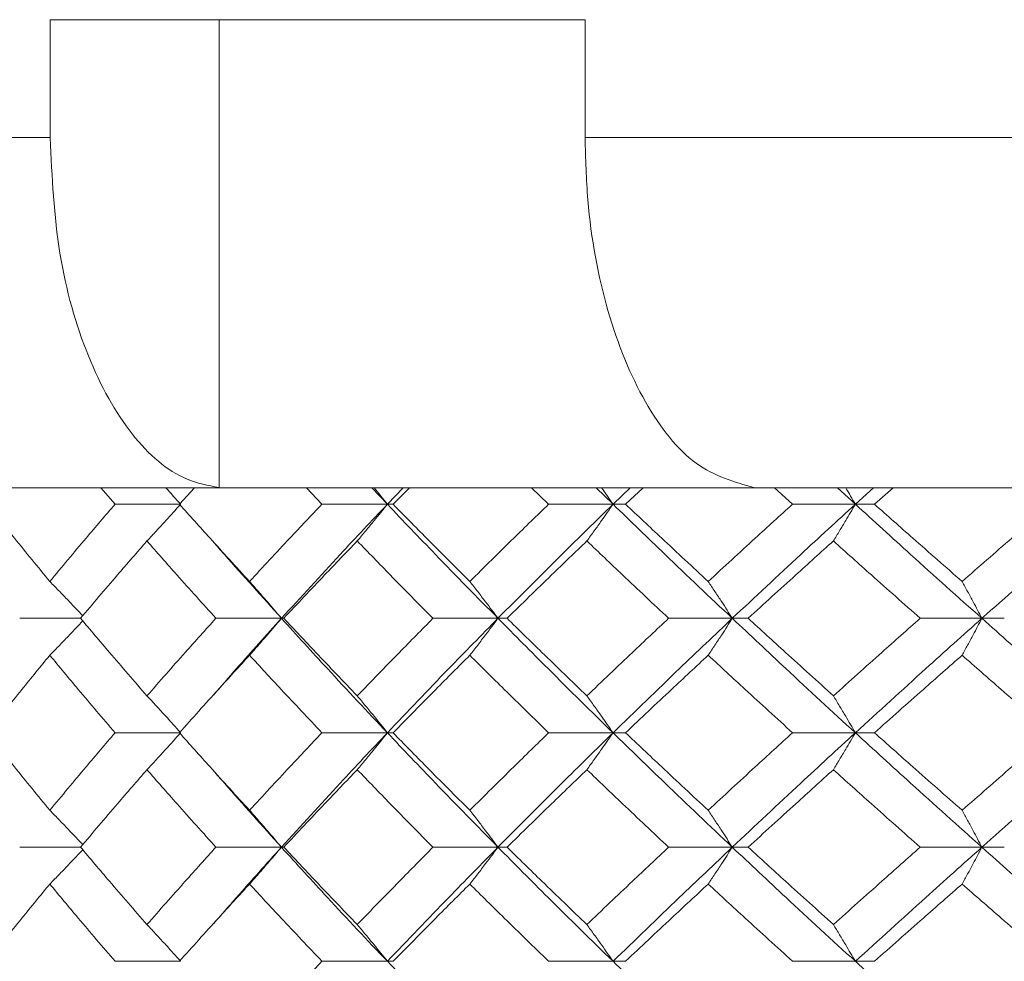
# Model space of a CAD drawing. Header units: inches. Extents: x -3.7 to 22.7, y -9.6 to 17.3.
# Tile 47 of 130: x -1.748 to -1.222, y 0.064 to 0.567. Entities that reach past the tile are written whole.
import ezdxf

# ---------------------------------------------------------------- set-up
doc = ezdxf.new("R2010")
doc.units = ezdxf.units.IN
doc.header["$MEASUREMENT"] = 0

msp = doc.modelspace()

# ---------------------------------------------------------------- linework, layer by layer
at = {"color": 7, "linetype": 'Continuous', "lineweight": 15}
for p, q in [((-1.44557, 0.56728), (-1.73136, 0.56728)), ((-1.73136, 0.56728), (-1.73136, 0.50428)), ((-1.64112, 0.56728), (-1.64112, 0.31742)), ((-1.44557, 0.56728), (-1.44557, 0.50428)), ((-2.55369, 0.50428), (-1.73136, 0.50428)), ((-1.44557, 0.50428), (0.19911, 0.50428)), ((-1.63735, 0.31728), (-2.36595, 0.31728)), ((-1.69667, 0.30846), (-1.7042, 0.31728)), ((-1.66224, 0.30846), (-1.65428, 0.31728)), ((-1.64112, 0.31742), (-1.63735, 0.31728)), ((-1.63735, 0.31728), (-1.35184, 0.31728)), ((-1.58612, 0.30846), (-1.59447, 0.31728)), ((-1.55119, 0.30846), (-1.55949, 0.31728)), ((-1.55119, 0.30846), (-1.54268, 0.31728)), ((-1.54815, 0.30846), (-1.53941, 0.31728)), ((-1.46502, 0.30846), (-1.4741, 0.31728)), ((-1.4306, 0.30846), (-1.43961, 0.31728)), ((-1.4306, 0.30846), (-1.42141, 0.31728)), ((-1.42392, 0.30846), (-1.41451, 0.31728)), ((-1.35184, 0.31728), (-1.35534, 0.31742)), ((0.10538, 0.31728), (-1.35184, 0.31728)), ((-1.33469, 0.30846), (-1.3444, 0.31728)), ((-1.30116, 0.30846), (-1.31078, 0.31728)), ((-1.30116, 0.30846), (-1.2914, 0.31728)), ((-1.29092, 0.30846), (-1.28093, 0.31728)), ((-1.66162, 0.30846), (-1.69667, 0.30846)), ((-1.55119, 0.30846), (-1.58612, 0.30846)), ((-1.55119, 0.30846), (-1.54815, 0.30846)), ((-1.4306, 0.30846), (-1.46502, 0.30846)), ((-1.4306, 0.30846), (-1.42392, 0.30846)), ((-1.30116, 0.30846), (-1.33469, 0.30846)), ((-1.30116, 0.30846), (-1.29092, 0.30846)), ((-1.7151, 0.24751), (-1.74761, 0.24751)), ((-1.60776, 0.24751), (-1.64279, 0.24751)), ((-1.60776, 0.24751), (-1.60654, 0.24751)), ((-1.49209, 0.24751), (-1.52681, 0.24751)), ((-1.49209, 0.24751), (-1.48722, 0.24751)), ((-1.3669, 0.24751), (-1.40092, 0.24751)), ((-1.3669, 0.24751), (-1.35843, 0.24751)), ((-1.23357, 0.24751), (-1.26652, 0.24751)), ((-1.23357, 0.24751), (-1.22159, 0.24751)), ((-1.6444, 0.20628), (-1.64443, 0.20628)), ((-1.66162, 0.18638), (-1.69667, 0.18638)), ((-1.55119, 0.18638), (-1.58612, 0.18638)), ((-1.55119, 0.18638), (-1.54815, 0.18638)), ((-1.4306, 0.18638), (-1.46502, 0.18638)), ((-1.4306, 0.18638), (-1.42392, 0.18638)), ((-1.30116, 0.18638), (-1.33469, 0.18638)), ((-1.30116, 0.18638), (-1.29092, 0.18638)), ((-1.7151, 0.12526), (-1.74761, 0.12526)), ((-1.60776, 0.12526), (-1.64279, 0.12526)), ((-1.60776, 0.12526), (-1.60654, 0.12526)), ((-1.49209, 0.12526), (-1.52681, 0.12526)), ((-1.49209, 0.12526), (-1.48722, 0.12526)), ((-1.3669, 0.12526), (-1.40092, 0.12526)), ((-1.3669, 0.12526), (-1.35843, 0.12526)), ((-1.23357, 0.12526), (-1.26652, 0.12526)), ((-1.23357, 0.12526), (-1.22159, 0.12526)), ((-1.6444, 0.08411), (-1.64443, 0.08411)), ((-1.66162, 0.0643), (-1.69667, 0.0643)), ((-1.55119, 0.0643), (-1.58612, 0.0643)), ((-1.55119, 0.0643), (-1.54815, 0.0643)), ((-1.4306, 0.0643), (-1.46502, 0.0643)), ((-1.4306, 0.0643), (-1.42392, 0.0643)), ((-1.30116, 0.0643), (-1.33469, 0.0643)), ((-1.30116, 0.0643), (-1.29092, 0.0643))]:
    msp.add_line(p, q, dxfattribs=at)
for points, knots in [([(-1.73136, 0.50428), (-1.73032, 0.48332), (-1.72826, 0.44139), (-1.71218, 0.3855), (-1.68848, 0.34318), (-1.66321, 0.3216), (-1.64694, 0.31852), (-1.64112, 0.31742)], [0, 0, 0, 0, 0.2190539, 0.4381235, 0.6575299, 0.8777059, 1, 1, 1, 1]), ([(-1.35534, 0.31742), (-1.36587, 0.32032), (-1.38694, 0.3261), (-1.41449, 0.36068), (-1.43478, 0.40998), (-1.4444, 0.46102), (-1.44527, 0.49313), (-1.44557, 0.50428)], [0, 0, 0, 0, 0.221192, 0.442436, 0.66314, 0.882991, 1, 1, 1, 1]), ([(-1.6696, 0.31728), (-1.66957, 0.31725), (-1.66689, 0.31434), (-1.66424, 0.31139), (-1.66162, 0.30846)], [0, 0, 0, 0, 0.010766, 1, 1, 1, 1]), ([(-1.55833, 0.31728), (-1.5583, 0.31725), (-1.5559, 0.31434), (-1.55354, 0.31139), (-1.55119, 0.30846)], [0, 0, 0, 0, 0.010766, 1, 1, 1, 1]), ([(-1.43681, 0.31728), (-1.43678, 0.31725), (-1.4347, 0.31434), (-1.43264, 0.31139), (-1.4306, 0.30846)], [0, 0, 0, 0, 0.010766, 1, 1, 1, 1]), ([(-1.30637, 0.31728), (-1.30635, 0.31725), (-1.3046, 0.31434), (-1.30287, 0.31139), (-1.30116, 0.30846)], [0, 0, 0, 0, 0.010766, 1, 1, 1, 1]), ([(-1.73151, 0.26719), (-1.73785, 0.27491), (-1.74916, 0.28867), (-1.76013, 0.30242), (-1.76495, 0.30846)], [0, 0, 0, 0, 0.560339, 1, 1, 1, 1]), ([(-1.73151, 0.26719), (-1.7251, 0.27491), (-1.71366, 0.28867), (-1.70186, 0.30242), (-1.69667, 0.30846)], [0, 0, 0, 0, 0.560339, 1, 1, 1, 1]), ([(-1.67961, 0.28883), (-1.67792, 0.29063), (-1.67455, 0.29424), (-1.66854, 0.30077), (-1.66425, 0.30554), (-1.66162, 0.30846)], [0, 0, 0, 0, 0.279168, 0.558336, 1, 1, 1, 1]), ([(-1.62481, 0.26719), (-1.63189, 0.27491), (-1.64451, 0.28867), (-1.65683, 0.30242), (-1.66224, 0.30846)], [0, 0, 0, 0, 0.560339, 1, 1, 1, 1]), ([(-1.62481, 0.26719), (-1.61767, 0.27491), (-1.60493, 0.28867), (-1.59186, 0.30242), (-1.58612, 0.30846)], [0, 0, 0, 0, 0.560339, 1, 1, 1, 1]), ([(-1.60776, 0.24751), (-1.59737, 0.2589), (-1.57884, 0.27924), (-1.55964, 0.29954), (-1.55119, 0.30846)], [0, 0, 0, 0, 0.560458, 1, 1, 1, 1]), ([(-1.56727, 0.28883), (-1.56576, 0.29063), (-1.56275, 0.29424), (-1.55738, 0.30077), (-1.55354, 0.30554), (-1.55119, 0.30846)], [0, 0, 0, 0, 0.279168, 0.558336, 1, 1, 1, 1]), ([(-1.49209, 0.24751), (-1.50329, 0.2589), (-1.52328, 0.27924), (-1.54267, 0.29954), (-1.55119, 0.30846)], [0, 0, 0, 0, 0.560458, 1, 1, 1, 1]), ([(-1.50714, 0.26719), (-1.51487, 0.27491), (-1.52867, 0.28867), (-1.5422, 0.30242), (-1.54815, 0.30846)], [0, 0, 0, 0, 0.560339, 1, 1, 1, 1]), ([(-1.50714, 0.26719), (-1.49935, 0.27491), (-1.48544, 0.28867), (-1.47126, 0.30242), (-1.46502, 0.30846)], [0, 0, 0, 0, 0.560339, 1, 1, 1, 1]), ([(-1.49209, 0.24751), (-1.48076, 0.2589), (-1.46055, 0.27924), (-1.43975, 0.29954), (-1.4306, 0.30846)], [0, 0, 0, 0, 0.560458, 1, 1, 1, 1]), ([(-1.44459, 0.28883), (-1.44328, 0.29063), (-1.44065, 0.29424), (-1.43598, 0.30077), (-1.43265, 0.30554), (-1.4306, 0.30846)], [0, 0, 0, 0, 0.279168, 0.558336, 1, 1, 1, 1]), ([(-1.3669, 0.24751), (-1.37894, 0.2589), (-1.40041, 0.27924), (-1.42138, 0.29954), (-1.4306, 0.30846)], [0, 0, 0, 0, 0.560458, 1, 1, 1, 1]), ([(-1.37978, 0.26719), (-1.38809, 0.27491), (-1.40292, 0.28867), (-1.41751, 0.30242), (-1.42392, 0.30846)], [0, 0, 0, 0, 0.560339, 1, 1, 1, 1]), ([(-1.37978, 0.26719), (-1.37143, 0.27491), (-1.35651, 0.28867), (-1.34136, 0.30242), (-1.33469, 0.30846)], [0, 0, 0, 0, 0.560339, 1, 1, 1, 1]), ([(-1.3669, 0.24751), (-1.35476, 0.2589), (-1.33309, 0.27924), (-1.31091, 0.29954), (-1.30116, 0.30846)], [0, 0, 0, 0, 0.560458, 1, 1, 1, 1]), ([(-1.31291, 0.28883), (-1.31181, 0.29063), (-1.3096, 0.29424), (-1.30568, 0.30077), (-1.30288, 0.30554), (-1.30116, 0.30846)], [0, 0, 0, 0, 0.2791678, 0.5583356, 1, 1, 1, 1]), ([(-1.23357, 0.24751), (-1.24631, 0.2589), (-1.26904, 0.27924), (-1.29135, 0.29954), (-1.30116, 0.30846)], [0, 0, 0, 0, 0.560458, 1, 1, 1, 1]), ([(-1.24414, 0.26719), (-1.25293, 0.27491), (-1.26861, 0.28867), (-1.28411, 0.30242), (-1.29092, 0.30846)], [0, 0, 0, 0, 0.560339, 1, 1, 1, 1]), ([(-1.24414, 0.26719), (-1.23531, 0.27491), (-1.21955, 0.28867), (-1.20359, 0.30242), (-1.19657, 0.30846)], [0, 0, 0, 0, 0.560339, 1, 1, 1, 1]), ([(-1.23357, 0.24751), (-1.22074, 0.2589), (-1.19785, 0.27924), (-1.17454, 0.29954), (-1.1643, 0.30846)], [0, 0, 0, 0, 0.5604576, 1, 1, 1, 1]), ([(-1.7151, 0.24751), (-1.70856, 0.25523), (-1.6969, 0.26901), (-1.68489, 0.28278), (-1.67961, 0.28883)], [0, 0, 0, 0, 0.5602736, 1, 1, 1, 1]), ([(-1.64279, 0.24751), (-1.64975, 0.25523), (-1.66218, 0.26901), (-1.67429, 0.28278), (-1.67961, 0.28883)], [0, 0, 0, 0, 0.560274, 1, 1, 1, 1]), ([(-1.60776, 0.24751), (-1.61803, 0.25891), (-1.63029, 0.2725), (-1.64211, 0.28608), (-1.64402, 0.28827)], [0, 0, 0, 0, 0.8382825, 1, 1, 1, 1]), ([(-1.60654, 0.24751), (-1.59929, 0.25523), (-1.58635, 0.26901), (-1.5731, 0.28278), (-1.56727, 0.28883)], [0, 0, 0, 0, 0.560274, 1, 1, 1, 1]), ([(-1.52681, 0.24751), (-1.53444, 0.25523), (-1.54806, 0.26901), (-1.5614, 0.28278), (-1.56727, 0.28883)], [0, 0, 0, 0, 0.560274, 1, 1, 1, 1]), ([(-1.48722, 0.24751), (-1.47933, 0.25523), (-1.46525, 0.26901), (-1.4509, 0.28278), (-1.44459, 0.28883)], [0, 0, 0, 0, 0.560274, 1, 1, 1, 1]), ([(-1.40092, 0.24751), (-1.40914, 0.25523), (-1.42381, 0.26901), (-1.43824, 0.28278), (-1.44459, 0.28883)], [0, 0, 0, 0, 0.560274, 1, 1, 1, 1]), ([(-1.35843, 0.24751), (-1.34999, 0.25523), (-1.33493, 0.26901), (-1.31963, 0.28278), (-1.31291, 0.28883)], [0, 0, 0, 0, 0.560274, 1, 1, 1, 1]), ([(-1.26652, 0.24751), (-1.27523, 0.25523), (-1.29079, 0.26901), (-1.30615, 0.28278), (-1.31291, 0.28883)], [0, 0, 0, 0, 0.560274, 1, 1, 1, 1]), ([(-1.73151, 0.26719), (-1.72974, 0.26539), (-1.7262, 0.26177), (-1.72033, 0.25568), (-1.71626, 0.25135), (-1.71393, 0.24887)], [0, 0, 0, 0, 0.299514, 0.599028, 1, 1, 1, 1]), ([(-1.62481, 0.26719), (-1.62321, 0.26539), (-1.62002, 0.26178), (-1.61432, 0.25523), (-1.61025, 0.25044), (-1.60776, 0.24751)], [0, 0, 0, 0, 0.2788696, 0.5577393, 1, 1, 1, 1]), ([(-1.50714, 0.26719), (-1.50573, 0.26539), (-1.50291, 0.26178), (-1.49788, 0.25523), (-1.49429, 0.25044), (-1.49209, 0.24751)], [0, 0, 0, 0, 0.27887, 0.557739, 1, 1, 1, 1]), ([(-1.37978, 0.26719), (-1.37858, 0.26539), (-1.37616, 0.26178), (-1.37186, 0.25523), (-1.36879, 0.25044), (-1.3669, 0.24751)], [0, 0, 0, 0, 0.27887, 0.557739, 1, 1, 1, 1]), ([(-1.24414, 0.26719), (-1.24315, 0.26539), (-1.24117, 0.26178), (-1.23764, 0.25523), (-1.23511, 0.25044), (-1.23357, 0.24751)], [0, 0, 0, 0, 0.2788696, 0.5577393, 1, 1, 1, 1]), ([(-1.67961, 0.2061), (-1.68632, 0.21384), (-1.69831, 0.22764), (-1.70997, 0.24144), (-1.7151, 0.24751)], [0, 0, 0, 0, 0.560136, 1, 1, 1, 1]), ([(-1.67961, 0.2061), (-1.67282, 0.21384), (-1.66071, 0.22764), (-1.64827, 0.24144), (-1.64279, 0.24751)], [0, 0, 0, 0, 0.560136, 1, 1, 1, 1]), ([(-1.64397, 0.20664), (-1.63993, 0.2113), (-1.62812, 0.22493), (-1.61583, 0.23855), (-1.60776, 0.24751)], [0, 0, 0, 0, 0.342184, 1, 1, 1, 1]), ([(-1.62481, 0.2278), (-1.62321, 0.22961), (-1.62002, 0.23322), (-1.61432, 0.23977), (-1.61025, 0.24457), (-1.60776, 0.24751)], [0, 0, 0, 0, 0.278775, 0.557551, 1, 1, 1, 1]), ([(-1.55119, 0.18638), (-1.56193, 0.1978), (-1.58109, 0.21818), (-1.59961, 0.23855), (-1.60776, 0.24751)], [0, 0, 0, 0, 0.560155, 1, 1, 1, 1]), ([(-1.56727, 0.2061), (-1.57468, 0.21384), (-1.58792, 0.22764), (-1.60085, 0.24144), (-1.60654, 0.24751)], [0, 0, 0, 0, 0.560136, 1, 1, 1, 1]), ([(-1.56727, 0.2061), (-1.55979, 0.21384), (-1.54645, 0.22764), (-1.53281, 0.24144), (-1.52681, 0.24751)], [0, 0, 0, 0, 0.560136, 1, 1, 1, 1]), ([(-1.55119, 0.18638), (-1.54032, 0.1978), (-1.52092, 0.21818), (-1.5009, 0.23855), (-1.49209, 0.24751)], [0, 0, 0, 0, 0.560155, 1, 1, 1, 1]), ([(-1.50714, 0.2278), (-1.50573, 0.22961), (-1.50291, 0.23322), (-1.49788, 0.23977), (-1.49429, 0.24457), (-1.49209, 0.24751)], [0, 0, 0, 0, 0.278775, 0.557551, 1, 1, 1, 1]), ([(-1.4306, 0.18638), (-1.44223, 0.1978), (-1.463, 0.21818), (-1.4832, 0.23855), (-1.49209, 0.24751)], [0, 0, 0, 0, 0.560155, 1, 1, 1, 1]), ([(-1.44459, 0.2061), (-1.45262, 0.21384), (-1.46695, 0.22764), (-1.48103, 0.24144), (-1.48722, 0.24751)], [0, 0, 0, 0, 0.560136, 1, 1, 1, 1]), ([(-1.44459, 0.2061), (-1.4365, 0.21384), (-1.42207, 0.22764), (-1.40738, 0.24144), (-1.40092, 0.24751)], [0, 0, 0, 0, 0.560136, 1, 1, 1, 1]), ([(-1.4306, 0.18638), (-1.41885, 0.1978), (-1.39788, 0.21818), (-1.37636, 0.23855), (-1.3669, 0.24751)], [0, 0, 0, 0, 0.5601553, 1, 1, 1, 1]), ([(-1.37978, 0.2278), (-1.37858, 0.22961), (-1.37616, 0.23322), (-1.37186, 0.23977), (-1.36879, 0.24457), (-1.3669, 0.24751)], [0, 0, 0, 0, 0.2787754, 0.5575509, 1, 1, 1, 1]), ([(-1.30116, 0.18638), (-1.31357, 0.1978), (-1.33571, 0.21818), (-1.35737, 0.23855), (-1.3669, 0.24751)], [0, 0, 0, 0, 0.560155, 1, 1, 1, 1]), ([(-1.31291, 0.2061), (-1.32147, 0.21384), (-1.33675, 0.22764), (-1.35181, 0.24144), (-1.35843, 0.24751)], [0, 0, 0, 0, 0.560136, 1, 1, 1, 1]), ([(-1.31291, 0.2061), (-1.3043, 0.21384), (-1.28894, 0.22764), (-1.27337, 0.24144), (-1.26652, 0.24751)], [0, 0, 0, 0, 0.560136, 1, 1, 1, 1]), ([(-1.30116, 0.18638), (-1.28866, 0.1978), (-1.26635, 0.21818), (-1.24358, 0.23855), (-1.23357, 0.24751)], [0, 0, 0, 0, 0.560155, 1, 1, 1, 1]), ([(-1.24414, 0.2278), (-1.24315, 0.22961), (-1.24117, 0.23322), (-1.23764, 0.23977), (-1.23511, 0.24457), (-1.23357, 0.24751)], [0, 0, 0, 0, 0.278775, 0.557551, 1, 1, 1, 1]), ([(-1.1643, 0.18638), (-1.17733, 0.1978), (-1.20061, 0.21818), (-1.2235, 0.23855), (-1.23357, 0.24751)], [0, 0, 0, 0, 0.560155, 1, 1, 1, 1]), ([(-1.73151, 0.2278), (-1.72974, 0.22961), (-1.72621, 0.23322), (-1.72034, 0.23932), (-1.71626, 0.24365), (-1.71393, 0.24613)], [0, 0, 0, 0, 0.299439, 0.598878, 1, 1, 1, 1]), ([(-1.76495, 0.18638), (-1.75881, 0.19412), (-1.74783, 0.20792), (-1.7365, 0.22173), (-1.73151, 0.2278)], [0, 0, 0, 0, 0.560071, 1, 1, 1, 1]), ([(-1.69667, 0.18638), (-1.70327, 0.19412), (-1.71504, 0.20792), (-1.72648, 0.22173), (-1.73151, 0.2278)], [0, 0, 0, 0, 0.560071, 1, 1, 1, 1]), ([(-1.66224, 0.18638), (-1.65534, 0.19412), (-1.64302, 0.20792), (-1.63038, 0.22173), (-1.62481, 0.2278)], [0, 0, 0, 0, 0.560071, 1, 1, 1, 1]), ([(-1.58612, 0.18638), (-1.59343, 0.19412), (-1.60647, 0.20792), (-1.61921, 0.22173), (-1.62481, 0.2278)], [0, 0, 0, 0, 0.560071, 1, 1, 1, 1]), ([(-1.54815, 0.18638), (-1.54057, 0.19412), (-1.52704, 0.20792), (-1.51322, 0.22173), (-1.50714, 0.2278)], [0, 0, 0, 0, 0.560071, 1, 1, 1, 1]), ([(-1.46502, 0.18638), (-1.47295, 0.19412), (-1.48712, 0.20792), (-1.50103, 0.22173), (-1.50714, 0.2278)], [0, 0, 0, 0, 0.5600706, 1, 1, 1, 1]), ([(-1.42392, 0.18638), (-1.41575, 0.19412), (-1.40116, 0.20792), (-1.38631, 0.22173), (-1.37978, 0.2278)], [0, 0, 0, 0, 0.560071, 1, 1, 1, 1]), ([(-1.33469, 0.18638), (-1.34317, 0.19412), (-1.35831, 0.20792), (-1.37322, 0.22173), (-1.37978, 0.2278)], [0, 0, 0, 0, 0.560071, 1, 1, 1, 1]), ([(-1.29092, 0.18638), (-1.28225, 0.19412), (-1.26675, 0.20792), (-1.25105, 0.22173), (-1.24414, 0.2278)], [0, 0, 0, 0, 0.560071, 1, 1, 1, 1]), ([(-1.19657, 0.18638), (-1.2055, 0.19412), (-1.22145, 0.20792), (-1.23721, 0.22173), (-1.24414, 0.2278)], [0, 0, 0, 0, 0.560071, 1, 1, 1, 1]), ([(-1.67961, 0.2061), (-1.67792, 0.2043), (-1.67455, 0.20068), (-1.66855, 0.19412), (-1.66425, 0.18933), (-1.66162, 0.18638)], [0, 0, 0, 0, 0.278676, 0.557352, 1, 1, 1, 1]), ([(-1.56727, 0.2061), (-1.56576, 0.2043), (-1.56275, 0.20068), (-1.55739, 0.19412), (-1.55355, 0.18933), (-1.55119, 0.18638)], [0, 0, 0, 0, 0.278676, 0.557352, 1, 1, 1, 1]), ([(-1.44459, 0.2061), (-1.44328, 0.2043), (-1.44066, 0.20068), (-1.43599, 0.19412), (-1.43265, 0.18933), (-1.4306, 0.18638)], [0, 0, 0, 0, 0.278676, 0.557352, 1, 1, 1, 1]), ([(-1.31291, 0.2061), (-1.31181, 0.2043), (-1.30961, 0.20068), (-1.30569, 0.19412), (-1.30288, 0.18933), (-1.30116, 0.18638)], [0, 0, 0, 0, 0.278676, 0.557352, 1, 1, 1, 1]), ([(-1.73151, 0.14496), (-1.73785, 0.15269), (-1.74917, 0.1665), (-1.76013, 0.18031), (-1.76495, 0.18638)], [0, 0, 0, 0, 0.559933, 1, 1, 1, 1]), ([(-1.73151, 0.14496), (-1.7251, 0.15269), (-1.71365, 0.1665), (-1.70186, 0.18031), (-1.69667, 0.18638)], [0, 0, 0, 0, 0.559933, 1, 1, 1, 1]), ([(-1.67961, 0.16666), (-1.67792, 0.16847), (-1.67455, 0.17208), (-1.66855, 0.17864), (-1.66425, 0.18344), (-1.66162, 0.18638)], [0, 0, 0, 0, 0.278676, 0.557352, 1, 1, 1, 1]), ([(-1.62481, 0.14496), (-1.63189, 0.15269), (-1.64452, 0.1665), (-1.65683, 0.18031), (-1.66224, 0.18638)], [0, 0, 0, 0, 0.559933, 1, 1, 1, 1]), ([(-1.62481, 0.14496), (-1.61767, 0.15269), (-1.60492, 0.1665), (-1.59187, 0.18031), (-1.58612, 0.18638)], [0, 0, 0, 0, 0.559933, 1, 1, 1, 1]), ([(-1.60776, 0.12526), (-1.59737, 0.13666), (-1.57883, 0.15703), (-1.55964, 0.17741), (-1.55119, 0.18638)], [0, 0, 0, 0, 0.559853, 1, 1, 1, 1]), ([(-1.56727, 0.16666), (-1.56576, 0.16847), (-1.56275, 0.17208), (-1.55739, 0.17864), (-1.55355, 0.18344), (-1.55119, 0.18638)], [0, 0, 0, 0, 0.278676, 0.557352, 1, 1, 1, 1]), ([(-1.49209, 0.12526), (-1.50329, 0.13666), (-1.52329, 0.15703), (-1.54266, 0.17741), (-1.55119, 0.18638)], [0, 0, 0, 0, 0.559853, 1, 1, 1, 1]), ([(-1.50714, 0.14496), (-1.51487, 0.15269), (-1.52868, 0.1665), (-1.5422, 0.18031), (-1.54815, 0.18638)], [0, 0, 0, 0, 0.559933, 1, 1, 1, 1]), ([(-1.50714, 0.14496), (-1.49935, 0.15269), (-1.48544, 0.1665), (-1.47126, 0.18031), (-1.46502, 0.18638)], [0, 0, 0, 0, 0.559933, 1, 1, 1, 1]), ([(-1.49209, 0.12526), (-1.48076, 0.13666), (-1.46054, 0.15703), (-1.43975, 0.17741), (-1.4306, 0.18638)], [0, 0, 0, 0, 0.559853, 1, 1, 1, 1]), ([(-1.44459, 0.16666), (-1.44328, 0.16847), (-1.44066, 0.17208), (-1.43599, 0.17864), (-1.43265, 0.18344), (-1.4306, 0.18638)], [0, 0, 0, 0, 0.278676, 0.557352, 1, 1, 1, 1]), ([(-1.3669, 0.12526), (-1.37893, 0.13666), (-1.40043, 0.15703), (-1.42138, 0.17741), (-1.4306, 0.18638)], [0, 0, 0, 0, 0.559853, 1, 1, 1, 1]), ([(-1.37978, 0.14496), (-1.38809, 0.15269), (-1.40292, 0.1665), (-1.41751, 0.18031), (-1.42392, 0.18638)], [0, 0, 0, 0, 0.559933, 1, 1, 1, 1]), ([(-1.37978, 0.14496), (-1.37143, 0.15269), (-1.35651, 0.1665), (-1.34136, 0.18031), (-1.33469, 0.18638)], [0, 0, 0, 0, 0.559933, 1, 1, 1, 1]), ([(-1.3669, 0.12526), (-1.35476, 0.13666), (-1.33308, 0.15703), (-1.31092, 0.17741), (-1.30116, 0.18638)], [0, 0, 0, 0, 0.559853, 1, 1, 1, 1]), ([(-1.31291, 0.16666), (-1.31181, 0.16847), (-1.30961, 0.17208), (-1.30569, 0.17864), (-1.30288, 0.18344), (-1.30116, 0.18638)], [0, 0, 0, 0, 0.278676, 0.557352, 1, 1, 1, 1]), ([(-1.23357, 0.12526), (-1.2463, 0.13666), (-1.26905, 0.15703), (-1.29135, 0.17741), (-1.30116, 0.18638)], [0, 0, 0, 0, 0.559853, 1, 1, 1, 1]), ([(-1.24414, 0.14496), (-1.25293, 0.15269), (-1.26862, 0.1665), (-1.28411, 0.18031), (-1.29092, 0.18638)], [0, 0, 0, 0, 0.559933, 1, 1, 1, 1]), ([(-1.24414, 0.14496), (-1.23531, 0.15269), (-1.21954, 0.1665), (-1.20359, 0.18031), (-1.19657, 0.18638)], [0, 0, 0, 0, 0.559933, 1, 1, 1, 1]), ([(-1.23357, 0.12526), (-1.22074, 0.13666), (-1.19784, 0.15703), (-1.17455, 0.17741), (-1.1643, 0.18638)], [0, 0, 0, 0, 0.559853, 1, 1, 1, 1]), ([(-1.7151, 0.12526), (-1.70856, 0.13298), (-1.69689, 0.14678), (-1.68489, 0.16058), (-1.67961, 0.16666)], [0, 0, 0, 0, 0.5598675, 1, 1, 1, 1]), ([(-1.64279, 0.12526), (-1.64975, 0.13298), (-1.66218, 0.14678), (-1.67428, 0.16058), (-1.67961, 0.16666)], [0, 0, 0, 0, 0.559868, 1, 1, 1, 1]), ([(-1.60776, 0.12526), (-1.61803, 0.13666), (-1.6303, 0.15028), (-1.6421, 0.1639), (-1.64402, 0.16611)], [0, 0, 0, 0, 0.83761, 1, 1, 1, 1]), ([(-1.60654, 0.12526), (-1.5993, 0.13298), (-1.58635, 0.14678), (-1.5731, 0.16058), (-1.56727, 0.16666)], [0, 0, 0, 0, 0.559868, 1, 1, 1, 1]), ([(-1.52681, 0.12526), (-1.53444, 0.13298), (-1.54807, 0.14678), (-1.5614, 0.16058), (-1.56727, 0.16666)], [0, 0, 0, 0, 0.559868, 1, 1, 1, 1]), ([(-1.48722, 0.12526), (-1.47933, 0.13298), (-1.46525, 0.14678), (-1.4509, 0.16058), (-1.44459, 0.16666)], [0, 0, 0, 0, 0.5598675, 1, 1, 1, 1]), ([(-1.40092, 0.12526), (-1.40914, 0.13298), (-1.42382, 0.14678), (-1.43824, 0.16058), (-1.44459, 0.16666)], [0, 0, 0, 0, 0.5598675, 1, 1, 1, 1]), ([(-1.35843, 0.12526), (-1.34999, 0.13298), (-1.33492, 0.14678), (-1.31964, 0.16058), (-1.31291, 0.16666)], [0, 0, 0, 0, 0.559868, 1, 1, 1, 1]), ([(-1.26652, 0.12526), (-1.27523, 0.13298), (-1.2908, 0.14678), (-1.30615, 0.16058), (-1.31291, 0.16666)], [0, 0, 0, 0, 0.5598675, 1, 1, 1, 1]), ([(-1.73151, 0.14496), (-1.72974, 0.14316), (-1.72621, 0.13954), (-1.72034, 0.13344), (-1.71626, 0.12911), (-1.71393, 0.12663)], [0, 0, 0, 0, 0.299416, 0.598831, 1, 1, 1, 1]), ([(-1.62481, 0.14496), (-1.62321, 0.14316), (-1.62002, 0.13954), (-1.61432, 0.13299), (-1.61025, 0.1282), (-1.60776, 0.12526)], [0, 0, 0, 0, 0.278775, 0.557551, 1, 1, 1, 1]), ([(-1.50714, 0.14496), (-1.50573, 0.14316), (-1.50291, 0.13954), (-1.49788, 0.13299), (-1.49429, 0.1282), (-1.49209, 0.12526)], [0, 0, 0, 0, 0.278775, 0.557551, 1, 1, 1, 1]), ([(-1.37978, 0.14496), (-1.37858, 0.14316), (-1.37616, 0.13954), (-1.37186, 0.13299), (-1.36879, 0.1282), (-1.3669, 0.12526)], [0, 0, 0, 0, 0.278775, 0.557551, 1, 1, 1, 1]), ([(-1.24414, 0.14496), (-1.24315, 0.14316), (-1.24117, 0.13954), (-1.23764, 0.13299), (-1.23511, 0.1282), (-1.23357, 0.12526)], [0, 0, 0, 0, 0.278775, 0.557551, 1, 1, 1, 1]), ([(-1.73151, 0.10557), (-1.72974, 0.10738), (-1.7262, 0.11099), (-1.72034, 0.11708), (-1.71626, 0.12141), (-1.71393, 0.12389)], [0, 0, 0, 0, 0.29954, 0.59908, 1, 1, 1, 1]), ([(-1.67961, 0.08394), (-1.68632, 0.09164), (-1.69832, 0.10541), (-1.70997, 0.11919), (-1.7151, 0.12526)], [0, 0, 0, 0, 0.55973, 1, 1, 1, 1]), ([(-1.67961, 0.08394), (-1.67283, 0.09164), (-1.66071, 0.10541), (-1.64827, 0.11919), (-1.64279, 0.12526)], [0, 0, 0, 0, 0.55973, 1, 1, 1, 1]), ([(-1.64398, 0.08448), (-1.63994, 0.08911), (-1.62811, 0.10269), (-1.61584, 0.1163), (-1.60776, 0.12526)], [0, 0, 0, 0, 0.341488, 1, 1, 1, 1]), ([(-1.62481, 0.10557), (-1.62321, 0.10738), (-1.62002, 0.11099), (-1.61432, 0.11753), (-1.61025, 0.12232), (-1.60776, 0.12526)], [0, 0, 0, 0, 0.27887, 0.557739, 1, 1, 1, 1]), ([(-1.55119, 0.0643), (-1.56193, 0.07566), (-1.58111, 0.09596), (-1.59961, 0.1163), (-1.60776, 0.12526)], [0, 0, 0, 0, 0.55955, 1, 1, 1, 1]), ([(-1.56727, 0.08394), (-1.57468, 0.09164), (-1.58792, 0.10541), (-1.60085, 0.11919), (-1.60654, 0.12526)], [0, 0, 0, 0, 0.55973, 1, 1, 1, 1]), ([(-1.56727, 0.08394), (-1.5598, 0.09164), (-1.54644, 0.10541), (-1.53281, 0.11919), (-1.52681, 0.12526)], [0, 0, 0, 0, 0.55973, 1, 1, 1, 1]), ([(-1.55119, 0.0643), (-1.54033, 0.07566), (-1.52091, 0.09596), (-1.5009, 0.1163), (-1.49209, 0.12526)], [0, 0, 0, 0, 0.55955, 1, 1, 1, 1]), ([(-1.50714, 0.10557), (-1.50573, 0.10738), (-1.50291, 0.11099), (-1.49788, 0.11753), (-1.49429, 0.12232), (-1.49209, 0.12526)], [0, 0, 0, 0, 0.27887, 0.557739, 1, 1, 1, 1]), ([(-1.4306, 0.0643), (-1.44223, 0.07566), (-1.46301, 0.09596), (-1.4832, 0.1163), (-1.49209, 0.12526)], [0, 0, 0, 0, 0.55955, 1, 1, 1, 1]), ([(-1.44459, 0.08394), (-1.45262, 0.09164), (-1.46696, 0.10541), (-1.48103, 0.11919), (-1.48722, 0.12526)], [0, 0, 0, 0, 0.55973, 1, 1, 1, 1]), ([(-1.44459, 0.08394), (-1.43651, 0.09164), (-1.42207, 0.10541), (-1.40739, 0.11919), (-1.40092, 0.12526)], [0, 0, 0, 0, 0.55973, 1, 1, 1, 1]), ([(-1.4306, 0.0643), (-1.41886, 0.07566), (-1.39786, 0.09596), (-1.37637, 0.1163), (-1.3669, 0.12526)], [0, 0, 0, 0, 0.55955, 1, 1, 1, 1]), ([(-1.37978, 0.10557), (-1.37858, 0.10738), (-1.37616, 0.11099), (-1.37186, 0.11753), (-1.36879, 0.12232), (-1.3669, 0.12526)], [0, 0, 0, 0, 0.27887, 0.557739, 1, 1, 1, 1]), ([(-1.30116, 0.0643), (-1.31356, 0.07566), (-1.33572, 0.09596), (-1.35737, 0.1163), (-1.3669, 0.12526)], [0, 0, 0, 0, 0.55955, 1, 1, 1, 1]), ([(-1.31291, 0.08394), (-1.32146, 0.09164), (-1.33675, 0.10541), (-1.3518, 0.11919), (-1.35843, 0.12526)], [0, 0, 0, 0, 0.55973, 1, 1, 1, 1]), ([(-1.31291, 0.08394), (-1.3043, 0.09164), (-1.28894, 0.10541), (-1.27337, 0.11919), (-1.26652, 0.12526)], [0, 0, 0, 0, 0.55973, 1, 1, 1, 1]), ([(-1.30116, 0.0643), (-1.28867, 0.07566), (-1.26633, 0.09596), (-1.24358, 0.1163), (-1.23357, 0.12526)], [0, 0, 0, 0, 0.5595503, 1, 1, 1, 1]), ([(-1.24414, 0.10557), (-1.24315, 0.10738), (-1.24117, 0.11099), (-1.23764, 0.11753), (-1.23511, 0.12232), (-1.23357, 0.12526)], [0, 0, 0, 0, 0.27887, 0.557739, 1, 1, 1, 1]), ([(-1.1643, 0.0643), (-1.17733, 0.07566), (-1.20062, 0.09596), (-1.22349, 0.1163), (-1.23357, 0.12526)], [0, 0, 0, 0, 0.5595503, 1, 1, 1, 1]), ([(-1.76495, 0.0643), (-1.75881, 0.072), (-1.74782, 0.08574), (-1.7365, 0.09951), (-1.73151, 0.10557)], [0, 0, 0, 0, 0.559665, 1, 1, 1, 1]), ([(-1.69667, 0.0643), (-1.70327, 0.072), (-1.71505, 0.08574), (-1.72648, 0.09951), (-1.73151, 0.10557)], [0, 0, 0, 0, 0.5596645, 1, 1, 1, 1]), ([(-1.66224, 0.0643), (-1.65534, 0.072), (-1.64302, 0.08574), (-1.63038, 0.09951), (-1.62481, 0.10557)], [0, 0, 0, 0, 0.559665, 1, 1, 1, 1]), ([(-1.58612, 0.0643), (-1.59342, 0.072), (-1.60648, 0.08574), (-1.61921, 0.09951), (-1.62481, 0.10557)], [0, 0, 0, 0, 0.559665, 1, 1, 1, 1]), ([(-1.54815, 0.0643), (-1.54057, 0.072), (-1.52703, 0.08574), (-1.51322, 0.09951), (-1.50714, 0.10557)], [0, 0, 0, 0, 0.559665, 1, 1, 1, 1]), ([(-1.46502, 0.0643), (-1.47295, 0.072), (-1.48713, 0.08574), (-1.50102, 0.09951), (-1.50714, 0.10557)], [0, 0, 0, 0, 0.559665, 1, 1, 1, 1]), ([(-1.42392, 0.0643), (-1.41575, 0.072), (-1.40115, 0.08574), (-1.38632, 0.09951), (-1.37978, 0.10557)], [0, 0, 0, 0, 0.559665, 1, 1, 1, 1]), ([(-1.33469, 0.0643), (-1.34317, 0.072), (-1.35832, 0.08574), (-1.37322, 0.09951), (-1.37978, 0.10557)], [0, 0, 0, 0, 0.5596645, 1, 1, 1, 1]), ([(-1.29092, 0.0643), (-1.28225, 0.072), (-1.26674, 0.08574), (-1.25105, 0.09951), (-1.24414, 0.10557)], [0, 0, 0, 0, 0.559665, 1, 1, 1, 1]), ([(-1.19657, 0.0643), (-1.2055, 0.072), (-1.22145, 0.08574), (-1.2372, 0.09951), (-1.24414, 0.10557)], [0, 0, 0, 0, 0.559665, 1, 1, 1, 1]), ([(-1.67961, 0.08394), (-1.67792, 0.08213), (-1.67455, 0.07852), (-1.66854, 0.072), (-1.66425, 0.06723), (-1.66162, 0.0643)], [0, 0, 0, 0, 0.279168, 0.558336, 1, 1, 1, 1]), ([(-1.56727, 0.08394), (-1.56576, 0.08213), (-1.56275, 0.07852), (-1.55738, 0.072), (-1.55354, 0.06723), (-1.55119, 0.0643)], [0, 0, 0, 0, 0.279168, 0.558336, 1, 1, 1, 1]), ([(-1.44459, 0.08394), (-1.44328, 0.08213), (-1.44065, 0.07852), (-1.43598, 0.072), (-1.43265, 0.06723), (-1.4306, 0.0643)], [0, 0, 0, 0, 0.279168, 0.558336, 1, 1, 1, 1]), ([(-1.31291, 0.08394), (-1.31181, 0.08213), (-1.3096, 0.07852), (-1.30568, 0.072), (-1.30288, 0.06723), (-1.30116, 0.0643)], [0, 0, 0, 0, 0.2791678, 0.5583356, 1, 1, 1, 1]), ([(-1.62481, 0.02319), (-1.61767, 0.03085), (-1.60492, 0.04454), (-1.59187, 0.05826), (-1.58612, 0.0643)], [0, 0, 0, 0, 0.559527, 1, 1, 1, 1]), ([(-1.49209, 0.00368), (-1.50328, 0.01497), (-1.5233, 0.03514), (-1.54266, 0.05538), (-1.55119, 0.0643)], [0, 0, 0, 0, 0.559248, 1, 1, 1, 1]), ([(-1.3669, 0.00368), (-1.37893, 0.01497), (-1.40044, 0.03514), (-1.42137, 0.05538), (-1.4306, 0.0643)], [0, 0, 0, 0, 0.559248, 1, 1, 1, 1]), ([(-1.23357, 0.00368), (-1.2463, 0.01497), (-1.26906, 0.03514), (-1.29134, 0.05538), (-1.30116, 0.0643)], [0, 0, 0, 0, 0.559248, 1, 1, 1, 1]), ([(-1.24414, 0.02319), (-1.23531, 0.03085), (-1.21954, 0.04454), (-1.2036, 0.05826), (-1.19657, 0.0643)], [0, 0, 0, 0, 0.559527, 1, 1, 1, 1]), ([(-1.23357, 0.00368), (-1.22075, 0.01497), (-1.19782, 0.03514), (-1.17455, 0.05538), (-1.1643, 0.0643)], [0, 0, 0, 0, 0.559248, 1, 1, 1, 1])]:
    msp.add_open_spline(points, degree=3, knots=knots, dxfattribs=at)

doc.saveas('drawing.dxf')
